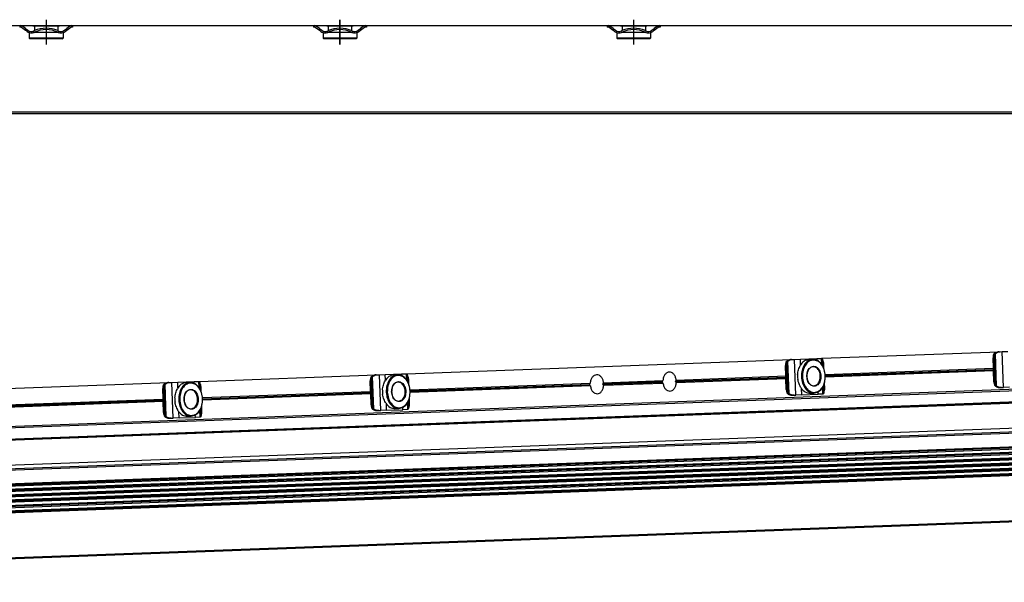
# Model space of a CAD drawing. Header units: millimetres. Extents: x -285 to 1770, y -283 to 203.
# Tile 22 of 30: x 772 to 1107, y -255 to -63. Entities that reach past the tile are written whole.
import ezdxf

# ---------------------------------------------------------------- set-up
doc = ezdxf.new("R2010")
doc.units = ezdxf.units.MM
doc.linetypes.add('DOT_CENTER', pattern=[14, 12, -1, 0, -1])
doc.layers.add('1', color=7, linetype='Continuous')

# ---------------------------------------------------------------- blocks, each defined once
blk = doc.blocks.new('REGLA__31', base_point=(445.6, -96.46))
at = {"color": 7, "linetype": 'Continuous'}
for p, q in [((689.6, -65.46), (771.6, -65.46)), ((771.6, -65.46), (771.6, -65.96)), ((771.6, -65.46), (771.93, -65.46)), ((771.93, -65.96), (771.6, -65.96)), ((771.93, -65.46), (789.27, -65.46)), ((772.23, -66.06), (773.6, -67.08)), ((773.6, -66.46), (772.53, -65.66)), ((773.6, -66.46), (774.4, -67.06)), ((776.1, -65.46), (776.1, -65.71)), ((776.63, -65.71), (776.1, -65.71)), ((784.58, -65.71), (776.63, -65.71)), ((776.63, -65.71), (776.63, -67.19)), ((785.1, -65.71), (784.58, -65.71)), ((784.58, -65.71), (784.58, -67.19)), ((785.1, -65.46), (785.1, -65.71)), ((786.8, -67.06), (787.6, -66.46)), ((788.67, -65.66), (787.6, -66.46)), ((787.6, -67.08), (788.97, -66.06)), ((789.13, -65.96), (788.97, -66.06)), ((789.6, -65.96), (789.13, -65.96)), ((789.27, -65.46), (789.6, -65.46)), ((789.6, -65.46), (789.6, -65.96)), ((789.6, -65.46), (871.6, -65.46)), ((871.6, -65.46), (871.6, -65.96)), ((871.6, -65.46), (871.93, -65.46)), ((871.93, -65.96), (871.6, -65.96)), ((871.93, -65.46), (889.27, -65.46)), ((872.23, -66.06), (873.6, -67.08)), ((873.6, -66.46), (872.53, -65.66)), ((873.6, -66.46), (874.4, -67.06)), ((876.1, -65.46), (876.1, -65.71)), ((876.63, -65.71), (876.1, -65.71)), ((884.58, -65.71), (876.63, -65.71)), ((876.63, -65.71), (876.63, -67.19)), ((885.1, -65.71), (884.58, -65.71)), ((884.58, -65.71), (884.58, -67.19)), ((885.1, -65.46), (885.1, -65.71)), ((886.8, -67.06), (887.6, -66.46)), ((888.67, -65.66), (887.6, -66.46)), ((887.6, -67.08), (888.97, -66.06)), ((889.13, -65.96), (888.97, -66.06)), ((889.6, -65.96), (889.13, -65.96)), ((889.27, -65.46), (889.6, -65.46)), ((889.6, -65.46), (889.6, -65.96)), ((889.6, -65.46), (971.6, -65.46)), ((971.6, -65.46), (971.6, -65.96)), ((971.6, -65.46), (971.93, -65.46)), ((971.93, -65.96), (971.6, -65.96)), ((971.93, -65.46), (989.27, -65.46)), ((972.23, -66.06), (973.6, -67.08)), ((973.6, -66.46), (972.53, -65.66)), ((973.6, -66.46), (974.4, -67.06)), ((976.1, -65.46), (976.1, -65.71)), ((976.63, -65.71), (976.1, -65.71)), ((984.58, -65.71), (976.63, -65.71)), ((976.63, -65.71), (976.63, -67.19)), ((985.1, -65.71), (984.58, -65.71)), ((984.58, -65.71), (984.58, -67.19)), ((985.1, -65.46), (985.1, -65.71)), ((986.8, -67.06), (987.6, -66.46)), ((988.67, -65.66), (987.6, -66.46)), ((987.6, -67.08), (988.97, -66.06)), ((989.13, -65.96), (988.97, -66.06)), ((989.6, -65.96), (989.13, -65.96)), ((989.27, -65.46), (989.6, -65.46)), ((989.6, -65.46), (989.6, -65.96)), ((989.6, -65.46), (1171.6, -65.46)), ((774.1, -67.46), (773.6, -67.08)), ((774.85, -67.86), (774.85, -69.71)), ((774.9, -67.86), (774.85, -67.86)), ((775.1, -69.96), (774.85, -69.71)), ((786.35, -69.71), (774.85, -69.71)), ((786.1, -69.96), (775.1, -69.96)), ((776.63, -67.86), (776.3, -67.86)), ((776.63, -67.74), (776.63, -67.86)), ((784.58, -67.86), (776.63, -67.86)), ((784.58, -67.74), (784.58, -67.86)), ((784.9, -67.86), (784.58, -67.86)), ((786.1, -69.96), (786.35, -69.71)), ((786.35, -67.86), (786.3, -67.86)), ((786.35, -67.86), (786.35, -69.71)), ((787.1, -67.46), (787.6, -67.08)), ((874.1, -67.46), (873.6, -67.08)), ((874.85, -67.86), (874.85, -69.71)), ((874.9, -67.86), (874.85, -67.86)), ((875.1, -69.96), (874.85, -69.71)), ((886.35, -69.71), (874.85, -69.71)), ((886.1, -69.96), (875.1, -69.96)), ((876.63, -67.86), (876.3, -67.86)), ((876.63, -67.74), (876.63, -67.86)), ((884.58, -67.86), (876.63, -67.86)), ((884.58, -67.74), (884.58, -67.86)), ((884.9, -67.86), (884.58, -67.86)), ((886.1, -69.96), (886.35, -69.71)), ((886.35, -67.86), (886.3, -67.86)), ((886.35, -67.86), (886.35, -69.71)), ((887.1, -67.46), (887.6, -67.08)), ((974.1, -67.46), (973.6, -67.08)), ((974.85, -67.86), (974.85, -69.71)), ((974.9, -67.86), (974.85, -67.86)), ((975.1, -69.96), (974.85, -69.71)), ((986.35, -69.71), (974.85, -69.71)), ((986.1, -69.96), (975.1, -69.96)), ((976.63, -67.86), (976.3, -67.86)), ((976.63, -67.74), (976.63, -67.86)), ((984.58, -67.86), (976.63, -67.86)), ((984.58, -67.74), (984.58, -67.86)), ((984.9, -67.86), (984.58, -67.86)), ((986.1, -69.96), (986.35, -69.71)), ((986.35, -67.86), (986.3, -67.86)), ((986.35, -67.86), (986.35, -69.71)), ((987.1, -67.46), (987.6, -67.08)), ((543.3, -95.46), (1694.3, -95.46))]:
    blk.add_line(p, q, dxfattribs=at)
at = {"color": 3, "linetype": 'Continuous'}
for p, q in [((773.6, -66.46), (773.6, -67.08)), ((787.6, -66.46), (787.6, -67.08)), ((873.6, -66.46), (873.6, -67.08)), ((887.6, -66.46), (887.6, -67.08)), ((973.6, -66.46), (973.6, -67.08)), ((987.6, -66.46), (987.6, -67.08)), ((1694.3, -94.96), (457.9, -94.96))]:
    blk.add_line(p, q, dxfattribs=at)
at = {"color": 7, "linetype": 'Continuous'}
for centre, radius, start, end in [((771.93, -66.46), 1, 53.1301, 90), ((771.93, -66.46), 0.5, 53.1301, 90), ((780.6, -76.27), 9.91, 66.3625, 113.6375), ((780.6, -76.27), 9.41, 65.256, 114.744), ((789.27, -66.46), 1, 90, 126.8699), ((871.93, -66.46), 1, 53.1301, 90), ((871.93, -66.46), 0.5, 53.1301, 90), ((880.6, -76.27), 9.91, 65.247, 114.753), ((880.6, -76.27), 9.41, 65.256, 114.744), ((889.27, -66.46), 1, 90, 126.8699), ((971.93, -66.46), 1, 53.1301, 90), ((971.93, -66.46), 0.5, 53.1301, 90), ((980.6, -76.27), 9.91, 66.3625, 113.6375), ((980.6, -76.27), 9.41, 65.256, 114.744), ((989.27, -66.46), 1, 90, 126.8699), ((775.6, -65.46), 2.5, 233.1301, 253.7398), ((775.6, -65.46), 2, 233.1301, 295.1169), ((775.6, -65.46), 2.5, 253.7398, 286.2602), ((775.6, -65.46), 2.5, 286.2602, 295.0781), ((780.6, -76.27), 9.91, 113.6375, 114.753), ((785.6, -65.46), 2.5, 244.9219, 253.7398), ((780.6, -76.27), 9.91, 65.247, 66.3625), ((785.6, -65.46), 2, 244.8831, 306.8699), ((785.6, -65.46), 2.5, 253.7398, 286.2602), ((785.6, -65.46), 2.5, 286.2602, 306.8699), ((875.6, -65.46), 2.5, 233.1301, 253.7398), ((875.6, -65.46), 2, 233.1301, 295.1169), ((875.6, -65.46), 2.5, 253.7398, 286.2602), ((875.6, -65.46), 2.5, 286.2602, 295.0781), ((885.6, -65.46), 2.5, 244.9219, 253.7398), ((885.6, -65.46), 2, 244.8831, 306.8699), ((885.6, -65.46), 2.5, 253.7398, 286.2602), ((885.6, -65.46), 2.5, 286.2602, 306.8699), ((975.6, -65.46), 2.5, 233.1301, 253.7398), ((975.6, -65.46), 2, 233.1301, 295.1169), ((975.6, -65.46), 2.5, 253.7398, 286.2602), ((975.6, -65.46), 2.5, 286.2602, 294.2048), ((980.6, -76.27), 9.91, 113.6375, 114.753), ((975.6, -65.46), 2.5, 294.2048, 295.0781), ((985.6, -65.46), 2.5, 244.9219, 253.7398), ((980.6, -76.27), 9.91, 65.247, 66.3625), ((985.6, -65.46), 2, 244.8831, 306.8699), ((985.6, -65.46), 2.5, 253.7398, 286.2602), ((985.6, -65.46), 2.5, 286.2602, 306.8699)]:
    blk.add_arc(centre, radius, start, end, dxfattribs=at)
at = {"layer": '1', "color": 2, "linetype": 'DOT_CENTER'}
for p, q in [((780.6, -63.46), (780.6, -71.96)), ((880.6, -63.46), (880.6, -71.96)), ((880.6, -71.96), (880.6, -63.46)), ((980.6, -63.46), (980.6, -71.96))]:
    blk.add_line(p, q, dxfattribs=at)
blk = doc.blocks.new('Regla_G2_cm1140-T__32', base_point=(445.6, -96.46))
blk.add_blockref('REGLA__31', (445.6, -96.46))
blk = doc.blocks.new('B1', base_point=(626, -76))
blk.add_blockref('Regla_G2_cm1140-T__32', (445.6, -96.46))
blk = doc.blocks.new('REGLA__34', base_point=(515.37, -260.01))
at = {"color": 7, "linetype": 'Continuous'}
for p, q in [((1044.64, -178.81), (1104.97, -176.58)), ((1104.97, -176.58), (1105.41, -176.56)), ((1105.41, -176.56), (1106.03, -176.54)), ((1106.03, -176.54), (1108.02, -176.46)), ((1403.43, -178.53), (550.26, -210.14)), ((903.32, -184.05), (1034.31, -179.2)), ((1034.31, -179.2), (1034.75, -179.18)), ((1034.75, -179.18), (1035.37, -179.16)), ((1035.37, -179.16), (1037.36, -179.08)), ((1037.36, -179.08), (1042.93, -178.88)), ((1040.25, -179.23), (1041.56, -179.18)), ((1042.93, -178.88), (1044.55, -178.82)), ((1044.55, -178.82), (1044.64, -178.81)), ((1044.95, -179.51), (1044.9, -179.34)), ((1044.98, -181.51), (1044.9, -179.34)), ((1044.95, -179.51), (1045.03, -181.6)), ((1045.39, -182.44), (1045.33, -180.79)), ((1103.05, -182.21), (1102.92, -178.65)), ((1103.58, -186.84), (1103.28, -178.64)), ((550.42, -214.54), (1423.38, -182.19)), ((550.69, -214.71), (1418.12, -182.56)), ((894.04, -184.39), (896.04, -184.32)), ((896.04, -184.32), (901.61, -184.11)), ((901.61, -184.11), (903.23, -184.05)), ((903.23, -184.05), (903.32, -184.05)), ((1032.39, -184.83), (1032.26, -181.27)), ((1032.92, -189.45), (1032.61, -181.26)), ((1045.81, -184.33), (1103.05, -182.21)), ((1103.09, -183.09), (1045.84, -185.21)), ((1103.09, -183.09), (1103.05, -182.21)), ((1103.23, -186.85), (1103.09, -183.09)), ((761.99, -189.29), (822.32, -187.05)), ((822.32, -187.05), (822.76, -187.04)), ((822.76, -187.04), (823.38, -187.01)), ((823.38, -187.01), (825.38, -186.94)), ((825.38, -186.94), (830.94, -186.73)), ((828.26, -187.08), (829.57, -187.03)), ((830.94, -186.73), (832.57, -186.67)), ((832.57, -186.67), (832.65, -186.67)), ((832.65, -186.67), (892.98, -184.43)), ((832.96, -187.36), (832.92, -187.2)), ((833, -189.37), (832.92, -187.2)), ((832.96, -187.36), (833.04, -189.45)), ((891.07, -190.07), (890.94, -186.51)), ((891.59, -194.69), (891.29, -186.5)), ((892.98, -184.43), (893.42, -184.42)), ((893.42, -184.42), (894.04, -184.39)), ((898.93, -184.46), (900.23, -184.41)), ((903.63, -184.75), (903.58, -184.58)), ((903.66, -186.75), (903.58, -184.58)), ((903.63, -184.75), (903.7, -186.83)), ((904.07, -187.68), (904.01, -186.03)), ((904.48, -189.57), (965.81, -187.3)), ((970.36, -187.13), (990.55, -186.38)), ((970.4, -188.01), (990.58, -187.26)), ((995.1, -186.21), (1032.39, -184.83)), ((995.13, -187.09), (1032.42, -185.71)), ((1032.42, -185.71), (1032.39, -184.83)), ((1032.56, -189.47), (1032.42, -185.71)), ((1045.64, -188.98), (1045.57, -187.13)), ((546.38, -223.43), (1422.58, -190.96)), ((820.41, -192.69), (820.27, -189.13)), ((820.93, -197.31), (820.63, -189.12)), ((833.41, -190.3), (833.35, -188.64)), ((833.82, -192.19), (891.07, -190.07)), ((891.1, -190.95), (833.85, -193.07)), ((891.1, -190.95), (891.07, -190.07)), ((891.24, -194.71), (891.1, -190.95)), ((965.85, -188.18), (904.51, -190.45)), ((1040.68, -190.72), (1041.98, -190.67)), ((1045, -191.01), (1043.38, -191.07)), ((1045.09, -191), (1045, -191.01)), ((1045.31, -190.46), (1045.23, -188.09)), ((1045.26, -188), (1045.35, -190.29)), ((1045.31, -190.46), (1045.35, -190.29)), ((1105.42, -188.77), (1105.86, -188.75)), ((1105.86, -188.75), (1106.48, -188.73)), ((1108.48, -188.66), (1106.48, -188.73)), ((763.16, -194.81), (820.41, -192.69)), ((820.44, -193.57), (763.19, -195.69)), ((820.44, -193.57), (820.41, -192.69)), ((820.58, -197.32), (820.44, -193.57)), ((903.99, -195.69), (903.9, -193.32)), ((903.94, -193.24), (904.02, -195.53)), ((904.31, -194.22), (904.24, -192.37)), ((1034.76, -191.39), (1035.2, -191.37)), ((1035.2, -191.37), (1035.82, -191.35)), ((1037.81, -191.27), (1035.82, -191.35)), ((1037.81, -191.27), (1043.38, -191.07)), ((1423.94, -197.33), (550.98, -229.68)), ((833.33, -198.31), (833.24, -195.94)), ((833.28, -195.86), (833.36, -198.14)), ((833.65, -196.84), (833.58, -194.99)), ((893.43, -196.63), (893.88, -196.61)), ((893.88, -196.61), (894.49, -196.59)), ((896.49, -196.51), (894.49, -196.59)), ((896.49, -196.51), (902.06, -196.31)), ((899.35, -195.96), (900.66, -195.91)), ((903.68, -196.25), (902.06, -196.31)), ((903.77, -196.24), (903.68, -196.25)), ((903.99, -195.69), (904.02, -195.53)), ((551.01, -230.37), (1423.97, -198.02)), ((1424.01, -199.17), (551.05, -231.52)), ((551.07, -232.2), (1424.04, -199.85)), ((551.12, -233.35), (1424.08, -201)), ((822.77, -199.24), (823.21, -199.23)), ((823.21, -199.23), (823.83, -199.2)), ((825.83, -199.13), (823.83, -199.2)), ((825.83, -199.13), (831.4, -198.92)), ((828.69, -198.57), (830, -198.53)), ((833.02, -198.86), (831.4, -198.92)), ((833.11, -198.86), (833.02, -198.86)), ((833.33, -198.31), (833.36, -198.14)), ((551.14, -234.03), (1424.1, -201.68)), ((1424.15, -202.83), (551.18, -235.18)), ((551.21, -235.86), (1424.17, -203.51)), ((1424.21, -204.66), (551.25, -237.01)), ((551.28, -237.69), (1424.24, -205.34)), ((1424.28, -206.49), (551.32, -238.84)), ((1424.31, -207.18), (551.35, -239.53)), ((551.92, -255.11), (1424.88, -222.76))]:
    blk.add_line(p, q, dxfattribs=at)
at = {"color": 3, "linetype": 'Continuous'}
for p, q in [((1103.86, -187.93), (1103.47, -177.53)), ((1104.15, -188.28), (1103.74, -177.16)), ((1106.48, -188.73), (1106.03, -176.54)), ((1423.24, -178.29), (550.28, -210.64)), ((1033.19, -190.55), (1032.81, -180.15)), ((1033.49, -190.89), (1033.08, -179.78)), ((1035.82, -191.35), (1035.37, -179.16)), ((1037.43, -181.03), (1037.36, -179.08)), ((1042.95, -179.47), (1042.93, -178.88)), ((1044.63, -180.94), (1044.55, -178.82)), ((1102.92, -178.65), (1103.28, -178.64)), ((550.41, -214.34), (1423.37, -181.99)), ((550.88, -214.6), (1417.97, -182.46)), ((896.11, -186.26), (896.04, -184.32)), ((901.63, -184.71), (901.61, -184.11)), ((903.31, -186.18), (903.23, -184.05)), ((1032.26, -181.27), (1032.61, -181.26)), ((1045.83, -184.7), (1103.07, -182.58)), ((1045.84, -184.84), (1103.07, -182.72)), ((821.5, -198.75), (821.09, -187.64)), ((823.83, -199.2), (823.38, -187.01)), ((825.45, -188.88), (825.38, -186.94)), ((830.97, -187.32), (830.94, -186.73)), ((832.64, -188.8), (832.57, -186.67)), ((890.94, -186.51), (891.29, -186.5)), ((891.87, -195.79), (891.48, -185.38)), ((892.17, -196.13), (891.75, -185.02)), ((894.49, -196.59), (894.04, -184.39)), ((904.51, -189.94), (965.55, -187.68)), ((970.14, -187.51), (990.28, -186.76)), ((970.14, -187.65), (990.28, -186.9)), ((994.87, -186.59), (1032.41, -185.2)), ((994.87, -186.73), (1032.41, -185.34)), ((1103.23, -186.85), (1103.58, -186.84)), ((820.27, -189.13), (820.63, -189.12)), ((821.21, -198.41), (820.82, -188)), ((833.85, -192.56), (891.08, -190.44)), ((833.85, -192.7), (891.09, -190.58)), ((904.51, -190.08), (965.55, -187.82)), ((1032.56, -189.47), (1032.92, -189.45)), ((1037.81, -191.27), (1037.73, -189.13)), ((1043.38, -191.07), (1043.35, -190.28)), ((1045, -191.01), (1044.92, -188.68)), ((548.6, -224.57), (1424.8, -192.1)), ((550.58, -224.96), (1423.77, -192.61)), ((763.18, -195.18), (820.42, -193.06)), ((763.19, -195.32), (820.42, -193.2)), ((896.49, -196.51), (896.41, -194.37)), ((903.68, -196.25), (903.59, -193.92)), ((1423.95, -197.6), (550.99, -229.95)), ((1423.96, -197.75), (551, -230.1)), ((820.58, -197.32), (820.93, -197.31)), ((825.83, -199.13), (825.75, -196.99)), ((833.02, -198.86), (832.93, -196.54)), ((891.24, -194.71), (891.59, -194.69)), ((902.06, -196.31), (902.03, -195.51)), ((1424.02, -199.44), (551.06, -231.79)), ((1424.02, -199.58), (551.06, -231.93)), ((831.4, -198.92), (831.37, -198.13)), ((1424.09, -201.27), (551.13, -233.62)), ((1424.09, -201.41), (551.13, -233.76)), ((1424.16, -203.1), (551.2, -235.45)), ((1424.16, -203.24), (551.2, -235.59)), ((1424.22, -204.93), (551.26, -237.28)), ((1424.23, -205.07), (551.27, -237.42)), ((1424.29, -206.76), (551.33, -239.11)), ((1424.3, -206.9), (551.34, -239.25)), ((1424.88, -222.56), (551.92, -254.91))]:
    blk.add_line(p, q, dxfattribs=at)
at = {"color": 7, "linetype": 'Continuous'}
for centre, radius, start, end in [((965.65, -187.74), 0.121, 146.2744, 217.9702), ((973.07, -192.7), 9.05, 143.2991, 146.252), ((970.24, -187.57), 0.124, 147.45, 216.7946), ((963.63, -183.35), 7.72, 327.4119, 330.6941), ((963.96, -192.28), 7.72, 33.5505, 36.8326), ((990.38, -186.83), 0.121, 146.2744, 217.9702), ((997.8, -191.79), 9.05, 143.2991, 146.252), ((997.41, -181.33), 9.05, 217.9925, 220.9455), ((994.97, -186.66), 0.124, 147.45, 216.7946), ((988.36, -182.43), 7.72, 327.4119, 330.6941), ((988.69, -191.36), 7.72, 33.5505, 36.8326), ((1044.49, -184.82), 8.1, 176.76, 187.4846), ((903.17, -190.06), 8.1, 176.76, 187.4846), ((972.68, -182.25), 9.05, 217.9925, 220.9455), ((832.51, -192.68), 8.1, 176.76, 187.4846)]:
    blk.add_arc(centre, radius, start, end, dxfattribs=at)
for points, knots in [([(1103.12, -177.54), (1103.06, -177.72), (1102.93, -178.08), (1102.93, -178.46), (1102.92, -178.65)], [0, 0, 0, 0, 0.556583, 1.137064, 1.137064, 1.137064, 1.137064]), ([(1103.12, -177.54), (1103.15, -177.48), (1103.2, -177.36), (1103.33, -177.19), (1103.48, -177.05), (1103.6, -176.97), (1103.66, -176.93)], [0, 0, 0, 0, 0.2023408, 0.4055734, 0.6111536, 0.8295963, 0.8295963, 0.8295963, 0.8295963]), ([(1103.47, -177.53), (1103.41, -177.7), (1103.28, -178.07), (1103.28, -178.45), (1103.28, -178.64)], [0, 0, 0, 0, 0.556583, 1.137064, 1.137064, 1.137064, 1.137064]), ([(1103.47, -177.53), (1103.49, -177.5), (1103.52, -177.43), (1103.58, -177.33), (1103.65, -177.24), (1103.71, -177.19), (1103.74, -177.16)], [0, 0, 0, 0, 0.1080226, 0.2240645, 0.3298644, 0.4579017, 0.4579017, 0.4579017, 0.4579017]), ([(1104.97, -176.58), (1104.74, -176.6), (1104.28, -176.64), (1103.87, -176.84), (1103.66, -176.93)], [0, 0, 0, 0, 0.691442, 1.364768, 1.364768, 1.364768, 1.364768]), ([(1103.74, -177.16), (1103.99, -177), (1104.5, -176.66), (1105.1, -176.6), (1105.41, -176.56)], [0, 0, 0, 0, 0.878357, 1.798194, 1.798194, 1.798194, 1.798194]), ([(1032.46, -180.16), (1032.39, -180.34), (1032.27, -180.7), (1032.26, -181.08), (1032.26, -181.27)], [0, 0, 0, 0, 0.556583, 1.137064, 1.137064, 1.137064, 1.137064]), ([(1032.46, -180.16), (1032.48, -180.1), (1032.54, -179.98), (1032.66, -179.81), (1032.82, -179.67), (1032.94, -179.59), (1033, -179.55)], [0, 0, 0, 0, 0.2023408, 0.4055734, 0.6111536, 0.8295963, 0.8295963, 0.8295963, 0.8295963]), ([(1032.81, -180.15), (1032.75, -180.32), (1032.62, -180.68), (1032.62, -181.07), (1032.61, -181.26)], [0, 0, 0, 0, 0.556583, 1.137064, 1.137064, 1.137064, 1.137064]), ([(1032.81, -180.15), (1032.82, -180.11), (1032.85, -180.05), (1032.91, -179.95), (1032.99, -179.86), (1033.05, -179.81), (1033.08, -179.78)], [0, 0, 0, 0, 0.1080226, 0.2240645, 0.3298644, 0.4579017, 0.4579017, 0.4579017, 0.4579017]), ([(1034.31, -179.2), (1034.07, -179.22), (1033.62, -179.26), (1033.2, -179.46), (1033, -179.55)], [0, 0, 0, 0, 0.691442, 1.364768, 1.364768, 1.364768, 1.364768]), ([(1033.08, -179.78), (1033.33, -179.62), (1033.83, -179.28), (1034.44, -179.21), (1034.75, -179.18)], [0, 0, 0, 0, 0.878357, 1.798194, 1.798194, 1.798194, 1.798194]), ([(1040.25, -179.23), (1039.66, -179.36), (1038.41, -179.64), (1037.68, -180.7), (1037.28, -181.27)], [0, 0, 0, 0, 1.741697, 3.722677, 3.722677, 3.722677, 3.722677]), ([(1041.56, -179.18), (1041.02, -179.29), (1039.88, -179.54), (1038.61, -180.99), (1037.8, -182.89), (1037.74, -184.33), (1037.71, -185.07)], [0, 0, 0, 0, 1.616329, 3.431134, 5.494301, 7.716385, 7.716385, 7.716385, 7.716385]), ([(1045.83, -184.77), (1045.75, -184.06), (1045.6, -182.7), (1044.69, -180.93), (1043.38, -179.7), (1041.74, -179.26), (1040.14, -179.82), (1038.92, -181.14), (1038.15, -182.97), (1038.09, -184.35), (1038.06, -185.06)], [0, 0, 0, 0, 2.125471, 4.098936, 5.834836, 7.38089, 8.926944, 10.662844, 12.636309, 14.76178, 14.76178, 14.76178, 14.76178]), ([(1045.83, -184.77), (1045.75, -184.03), (1045.58, -182.6), (1044.64, -180.77), (1043.26, -179.41), (1042.1, -179.25), (1041.56, -179.18)], [0, 0, 0, 0, 2.222084, 4.285251, 6.100056, 7.716385, 7.716385, 7.716385, 7.716385]), ([(1044.64, -178.81), (1044.69, -178.86), (1044.85, -178.99), (1044.88, -179.2), (1044.9, -179.34)], [0, 0, 0, 0, 0.1908491, 0.6061063, 0.6061063, 0.6061063, 0.6061063]), ([(1045.33, -180.79), (1045.31, -180.56), (1045.27, -180.1), (1045.05, -179.7), (1044.95, -179.51)], [0, 0, 0, 0, 0.694624, 1.348749, 1.348749, 1.348749, 1.348749]), ([(903.32, -184.05), (903.37, -184.09), (903.52, -184.23), (903.55, -184.44), (903.58, -184.58)], [0, 0, 0, 0, 0.1908491, 0.6061063, 0.6061063, 0.6061063, 0.6061063]), ([(992.72, -183.49), (992.44, -183.54), (991.85, -183.66), (991.17, -184.35), (990.69, -185.28), (990.6, -186), (990.55, -186.38)], [0, 0, 0, 0, 0.832713, 1.753832, 2.794103, 3.925179, 3.925179, 3.925179, 3.925179]), ([(995.1, -186.21), (995.02, -185.84), (994.87, -185.13), (994.33, -184.24), (993.59, -183.6), (993, -183.52), (992.72, -183.49)], [0, 0, 0, 0, 1.131075, 2.171346, 3.092466, 3.925179, 3.925179, 3.925179, 3.925179]), ([(1036.41, -184.37), (1036.44, -184.08), (1036.51, -183.52), (1036.74, -182.71), (1037, -181.97), (1037.19, -181.49), (1037.28, -181.27)], [0, 0, 0, 0, 0.859657, 1.688445, 2.516812, 3.22962, 3.22962, 3.22962, 3.22962]), ([(1039.55, -185.01), (1039.63, -185.58), (1039.78, -186.67), (1040.7, -187.96), (1042.08, -188.5), (1043.43, -187.86), (1044.22, -186.5), (1044.45, -184.82), (1044.09, -183.17), (1043.21, -181.87), (1041.81, -181.34), (1040.47, -181.97), (1039.65, -183.33), (1039.58, -184.42), (1039.55, -185.01)], [0, 0, 0, 0, 1.730223, 3.254404, 4.539877, 5.825349, 7.349531, 9.079753, 10.809976, 12.334157, 13.61963, 14.905103, 16.429284, 18.159507, 18.159507, 18.159507, 18.159507]), ([(1041.72, -181.67), (1041.42, -181.74), (1040.77, -181.88), (1040.05, -182.7), (1039.6, -183.77), (1039.56, -184.58), (1039.55, -185.01)], [0, 0, 0, 0, 0.913577, 1.939336, 3.105475, 4.361435, 4.361435, 4.361435, 4.361435]), ([(1041.96, -188.17), (1042.37, -188.05), (1043.26, -187.79), (1044.01, -186.42), (1044.24, -184.83), (1043.89, -183.27), (1043.04, -181.95), (1042.14, -181.76), (1041.72, -181.67)], [0, 0, 0, 0, 1.228779, 2.685686, 4.339589, 5.993492, 7.450399, 8.679178, 8.679178, 8.679178, 8.679178]), ([(820.47, -188.02), (820.5, -187.95), (820.56, -187.83), (820.68, -187.67), (820.83, -187.52), (820.95, -187.45), (821.01, -187.41)], [0, 0, 0, 0, 0.2023408, 0.4055734, 0.6111536, 0.8295963, 0.8295963, 0.8295963, 0.8295963]), ([(820.82, -188), (820.84, -187.97), (820.87, -187.9), (820.93, -187.81), (821, -187.72), (821.06, -187.67), (821.09, -187.64)], [0, 0, 0, 0, 0.1080226, 0.2240645, 0.3298644, 0.4579017, 0.4579017, 0.4579017, 0.4579017]), ([(822.32, -187.05), (822.09, -187.07), (821.63, -187.12), (821.22, -187.31), (821.01, -187.41)], [0, 0, 0, 0, 0.691442, 1.364768, 1.364768, 1.364768, 1.364768]), ([(821.09, -187.64), (821.34, -187.47), (821.85, -187.14), (822.45, -187.07), (822.76, -187.04)], [0, 0, 0, 0, 0.878357, 1.798194, 1.798194, 1.798194, 1.798194]), ([(828.26, -187.08), (827.68, -187.21), (826.42, -187.5), (825.69, -188.56), (825.3, -189.13)], [0, 0, 0, 0, 1.741697, 3.722677, 3.722677, 3.722677, 3.722677]), ([(829.57, -187.03), (829.03, -187.15), (827.89, -187.4), (826.62, -188.85), (825.81, -190.74), (825.75, -192.18), (825.72, -192.93)], [0, 0, 0, 0, 1.616329, 3.431134, 5.494301, 7.716385, 7.716385, 7.716385, 7.716385]), ([(833.85, -192.63), (833.77, -191.92), (833.61, -190.55), (832.7, -188.78), (831.39, -187.55), (829.75, -187.12), (828.15, -187.67), (826.93, -189), (826.16, -190.83), (826.1, -192.2), (826.08, -192.92)], [0, 0, 0, 0, 2.125471, 4.098936, 5.834836, 7.38089, 8.926944, 10.662844, 12.636309, 14.76178, 14.76178, 14.76178, 14.76178]), ([(833.85, -192.63), (833.76, -191.89), (833.6, -190.46), (832.65, -188.63), (831.28, -187.27), (830.12, -187.11), (829.57, -187.03)], [0, 0, 0, 0, 2.222084, 4.285251, 6.100056, 7.716385, 7.716385, 7.716385, 7.716385]), ([(832.65, -186.67), (832.7, -186.71), (832.86, -186.85), (832.89, -187.06), (832.92, -187.2)], [0, 0, 0, 0, 0.1908491, 0.6061063, 0.6061063, 0.6061063, 0.6061063]), ([(833.35, -188.64), (833.32, -188.41), (833.28, -187.96), (833.07, -187.56), (832.96, -187.36)], [0, 0, 0, 0, 0.694624, 1.348749, 1.348749, 1.348749, 1.348749]), ([(891.13, -185.4), (891.07, -185.57), (890.94, -185.93), (890.94, -186.32), (890.94, -186.51)], [0, 0, 0, 0, 0.556583, 1.137064, 1.137064, 1.137064, 1.137064]), ([(891.13, -185.4), (891.16, -185.34), (891.22, -185.21), (891.34, -185.05), (891.49, -184.9), (891.61, -184.83), (891.67, -184.79)], [0, 0, 0, 0, 0.2023408, 0.4055734, 0.6111536, 0.8295963, 0.8295963, 0.8295963, 0.8295963]), ([(891.48, -185.38), (891.42, -185.56), (891.3, -185.92), (891.29, -186.3), (891.29, -186.5)], [0, 0, 0, 0, 0.556583, 1.137064, 1.137064, 1.137064, 1.137064]), ([(891.48, -185.38), (891.5, -185.35), (891.53, -185.28), (891.59, -185.19), (891.66, -185.1), (891.72, -185.05), (891.75, -185.02)], [0, 0, 0, 0, 0.1080226, 0.2240645, 0.3298644, 0.4579017, 0.4579017, 0.4579017, 0.4579017]), ([(892.98, -184.43), (892.75, -184.45), (892.29, -184.5), (891.88, -184.69), (891.67, -184.79)], [0, 0, 0, 0, 0.691442, 1.364768, 1.364768, 1.364768, 1.364768]), ([(891.75, -185.02), (892, -184.85), (892.51, -184.52), (893.11, -184.45), (893.42, -184.42)], [0, 0, 0, 0, 0.878357, 1.798194, 1.798194, 1.798194, 1.798194]), ([(895.08, -189.6), (895.12, -189.32), (895.19, -188.76), (895.41, -187.95), (895.68, -187.2), (895.87, -186.73), (895.96, -186.51)], [0, 0, 0, 0, 0.859657, 1.688445, 2.516812, 3.22962, 3.22962, 3.22962, 3.22962]), ([(898.93, -184.46), (898.34, -184.6), (897.09, -184.88), (896.35, -185.94), (895.96, -186.51)], [0, 0, 0, 0, 1.741697, 3.722677, 3.722677, 3.722677, 3.722677]), ([(900.23, -184.41), (899.7, -184.53), (898.55, -184.78), (897.28, -186.23), (896.47, -188.13), (896.41, -189.56), (896.38, -190.31)], [0, 0, 0, 0, 1.616329, 3.431134, 5.494301, 7.716385, 7.716385, 7.716385, 7.716385]), ([(904.51, -190.01), (904.43, -189.3), (904.27, -187.94), (903.36, -186.17), (902.05, -184.93), (900.41, -184.5), (898.81, -185.05), (897.6, -186.38), (896.82, -188.21), (896.77, -189.59), (896.74, -190.3)], [0, 0, 0, 0, 2.125471, 4.098936, 5.834836, 7.38089, 8.926944, 10.662844, 12.636309, 14.76178, 14.76178, 14.76178, 14.76178]), ([(898.22, -190.24), (898.3, -190.82), (898.45, -191.91), (899.37, -193.2), (900.76, -193.74), (902.1, -193.1), (902.89, -191.74), (903.13, -190.06), (902.77, -188.4), (901.88, -187.11), (900.49, -186.57), (899.15, -187.21), (898.33, -188.57), (898.26, -189.66), (898.22, -190.24)], [0, 0, 0, 0, 1.730223, 3.254404, 4.539877, 5.825349, 7.349531, 9.079753, 10.809976, 12.334157, 13.61963, 14.905103, 16.429284, 18.159507, 18.159507, 18.159507, 18.159507]), ([(900.4, -186.91), (900.09, -186.98), (899.45, -187.12), (898.73, -187.94), (898.27, -189.01), (898.24, -189.82), (898.22, -190.24)], [0, 0, 0, 0, 0.913577, 1.939336, 3.105475, 4.361435, 4.361435, 4.361435, 4.361435]), ([(904.51, -190.01), (904.42, -189.27), (904.26, -187.84), (903.31, -186.01), (901.94, -184.65), (900.78, -184.49), (900.23, -184.41)], [0, 0, 0, 0, 2.222084, 4.285251, 6.100056, 7.716385, 7.716385, 7.716385, 7.716385]), ([(900.64, -193.41), (901.04, -193.29), (901.93, -193.03), (902.69, -191.66), (902.91, -190.07), (902.57, -188.5), (901.72, -187.19), (900.81, -187), (900.4, -186.91)], [0, 0, 0, 0, 1.228779, 2.685686, 4.339589, 5.993492, 7.450399, 8.679178, 8.679178, 8.679178, 8.679178]), ([(904.01, -186.03), (903.99, -185.79), (903.94, -185.34), (903.73, -184.94), (903.63, -184.75)], [0, 0, 0, 0, 0.694624, 1.348749, 1.348749, 1.348749, 1.348749]), ([(965.67, -187.74), (965.67, -187.71), (965.66, -187.63), (965.66, -187.56), (965.65, -187.52)], [0, 0, 0, 0, 0.1131185, 0.2258072, 0.2258072, 0.2258072, 0.2258072]), ([(967.99, -184.41), (967.71, -184.46), (967.12, -184.58), (966.44, -185.27), (965.96, -186.2), (965.86, -186.92), (965.81, -187.3)], [0, 0, 0, 0, 0.832713, 1.753832, 2.794103, 3.925179, 3.925179, 3.925179, 3.925179]), ([(970.36, -187.13), (970.29, -186.76), (970.14, -186.04), (969.59, -185.15), (968.86, -184.51), (968.27, -184.44), (967.99, -184.41)], [0, 0, 0, 0, 1.131075, 2.171346, 3.092466, 3.925179, 3.925179, 3.925179, 3.925179]), ([(990.4, -186.83), (990.4, -186.79), (990.4, -186.71), (990.39, -186.64), (990.39, -186.6)], [0, 0, 0, 0, 0.1131185, 0.2258072, 0.2258072, 0.2258072, 0.2258072]), ([(990.4, -187.05), (990.4, -187.02), (990.4, -186.94), (990.4, -186.87), (990.4, -186.83)], [0, 0, 0, 0, 0.1126888, 0.2258072, 0.2258072, 0.2258072, 0.2258072]), ([(990.58, -187.26), (990.66, -187.63), (990.8, -188.35), (991.35, -189.24), (992.09, -189.88), (992.68, -189.95), (992.96, -189.98)], [0, 0, 0, 0, 1.131075, 2.171346, 3.092466, 3.925179, 3.925179, 3.925179, 3.925179]), ([(992.96, -189.98), (993.24, -189.93), (993.82, -189.81), (994.51, -189.12), (994.99, -188.19), (995.08, -187.47), (995.13, -187.09)], [0, 0, 0, 0, 0.832713, 1.753832, 2.794103, 3.925179, 3.925179, 3.925179, 3.925179]), ([(1037.57, -188.9), (1037.46, -188.69), (1037.23, -188.23), (1036.91, -187.5), (1036.63, -186.71), (1036.52, -186.16), (1036.46, -185.88)], [0, 0, 0, 0, 0.712866, 1.541304, 2.370036, 3.22962, 3.22962, 3.22962, 3.22962]), ([(1037.71, -185.07), (1037.79, -185.82), (1037.96, -187.25), (1038.91, -189.08), (1040.28, -190.43), (1041.44, -190.59), (1041.98, -190.67)], [0, 0, 0, 0, 2.222084, 4.285251, 6.100056, 7.716385, 7.716385, 7.716385, 7.716385]), ([(1038.06, -185.06), (1038.14, -185.77), (1038.3, -187.14), (1039.21, -188.91), (1040.52, -190.14), (1042.16, -190.57), (1043.76, -190.02), (1044.98, -188.69), (1045.75, -186.86), (1045.81, -185.49), (1045.83, -184.77)], [0, 0, 0, 0, 2.125471, 4.098936, 5.834836, 7.38089, 8.926944, 10.662844, 12.636309, 14.76178, 14.76178, 14.76178, 14.76178]), ([(1039.55, -185.01), (1039.59, -185.43), (1039.69, -186.23), (1040.22, -187.27), (1041, -188.03), (1041.65, -188.13), (1041.96, -188.17)], [0, 0, 0, 0, 1.25596, 2.422099, 3.447858, 4.361435, 4.361435, 4.361435, 4.361435]), ([(1041.98, -190.67), (1042.52, -190.55), (1043.67, -190.31), (1044.94, -188.85), (1045.75, -186.96), (1045.8, -185.52), (1045.83, -184.77)], [0, 0, 0, 0, 1.616329, 3.431134, 5.494301, 7.716385, 7.716385, 7.716385, 7.716385]), ([(1103.23, -186.85), (1103.24, -187.04), (1103.28, -187.42), (1103.43, -187.77), (1103.5, -187.95)], [0, 0, 0, 0, 0.580481, 1.137064, 1.137064, 1.137064, 1.137064]), ([(1103.58, -186.84), (1103.6, -187.03), (1103.63, -187.41), (1103.78, -187.76), (1103.86, -187.93)], [0, 0, 0, 0, 0.580481, 1.137064, 1.137064, 1.137064, 1.137064]), ([(820.47, -188.02), (820.41, -188.19), (820.28, -188.55), (820.28, -188.93), (820.27, -189.13)], [0, 0, 0, 0, 0.556583, 1.137064, 1.137064, 1.137064, 1.137064]), ([(820.82, -188), (820.76, -188.18), (820.63, -188.54), (820.63, -188.92), (820.63, -189.12)], [0, 0, 0, 0, 0.556583, 1.137064, 1.137064, 1.137064, 1.137064]), ([(824.42, -192.22), (824.46, -191.94), (824.53, -191.38), (824.75, -190.57), (825.01, -189.82), (825.21, -189.35), (825.3, -189.13)], [0, 0, 0, 0, 0.859657, 1.688445, 2.516812, 3.22962, 3.22962, 3.22962, 3.22962]), ([(827.56, -192.86), (827.64, -193.44), (827.79, -194.52), (828.71, -195.82), (830.09, -196.35), (831.44, -195.72), (832.23, -194.36), (832.47, -192.68), (832.11, -191.02), (831.22, -189.73), (829.83, -189.19), (828.49, -189.83), (827.67, -191.19), (827.6, -192.28), (827.56, -192.86)], [0, 0, 0, 0, 1.730223, 3.254404, 4.539877, 5.825349, 7.349531, 9.079753, 10.809976, 12.334157, 13.61963, 14.905103, 16.429284, 18.159507, 18.159507, 18.159507, 18.159507]), ([(829.74, -189.53), (829.43, -189.59), (828.78, -189.73), (828.07, -190.56), (827.61, -191.63), (827.58, -192.44), (827.56, -192.86)], [0, 0, 0, 0, 0.913577, 1.939336, 3.105475, 4.361435, 4.361435, 4.361435, 4.361435]), ([(829.98, -196.02), (830.38, -195.91), (831.27, -195.65), (832.02, -194.28), (832.25, -192.69), (831.91, -191.12), (831.06, -189.81), (830.15, -189.62), (829.74, -189.53)], [0, 0, 0, 0, 1.228779, 2.685686, 4.339589, 5.993492, 7.450399, 8.679178, 8.679178, 8.679178, 8.679178]), ([(896.38, -190.31), (896.47, -191.05), (896.63, -192.49), (897.58, -194.31), (898.95, -195.67), (900.11, -195.83), (900.66, -195.91)], [0, 0, 0, 0, 2.222084, 4.285251, 6.100056, 7.716385, 7.716385, 7.716385, 7.716385]), ([(896.74, -190.3), (896.82, -191.01), (896.98, -192.37), (897.88, -194.14), (899.19, -195.38), (900.83, -195.81), (902.44, -195.26), (903.65, -193.93), (904.43, -192.1), (904.48, -190.72), (904.51, -190.01)], [0, 0, 0, 0, 2.125471, 4.098936, 5.834836, 7.38089, 8.926944, 10.662844, 12.636309, 14.76178, 14.76178, 14.76178, 14.76178]), ([(898.22, -190.24), (898.27, -190.66), (898.36, -191.47), (898.9, -192.51), (899.67, -193.27), (900.33, -193.36), (900.64, -193.41)], [0, 0, 0, 0, 1.25596, 2.422099, 3.447858, 4.361435, 4.361435, 4.361435, 4.361435]), ([(900.66, -195.91), (901.2, -195.79), (902.34, -195.54), (903.61, -194.09), (904.42, -192.2), (904.48, -190.76), (904.51, -190.01)], [0, 0, 0, 0, 1.616329, 3.431134, 5.494301, 7.716385, 7.716385, 7.716385, 7.716385]), ([(965.67, -187.97), (965.67, -187.93), (965.67, -187.86), (965.67, -187.78), (965.67, -187.74)], [0, 0, 0, 0, 0.1126888, 0.2258072, 0.2258072, 0.2258072, 0.2258072]), ([(965.85, -188.18), (965.92, -188.55), (966.07, -189.27), (966.62, -190.16), (967.35, -190.8), (967.95, -190.87), (968.23, -190.9)], [0, 0, 0, 0, 1.131075, 2.171346, 3.092466, 3.925179, 3.925179, 3.925179, 3.925179]), ([(968.23, -190.9), (968.5, -190.85), (969.09, -190.73), (969.77, -190.04), (970.25, -189.11), (970.35, -188.39), (970.4, -188.01)], [0, 0, 0, 0, 0.832713, 1.753832, 2.794103, 3.925179, 3.925179, 3.925179, 3.925179]), ([(1032.56, -189.47), (1032.58, -189.66), (1032.61, -190.04), (1032.77, -190.39), (1032.84, -190.56)], [0, 0, 0, 0, 0.580481, 1.137064, 1.137064, 1.137064, 1.137064]), ([(1033.43, -191.13), (1033.36, -191.1), (1033.24, -191.03), (1033.08, -190.89), (1032.94, -190.74), (1032.87, -190.62), (1032.84, -190.56)], [0, 0, 0, 0, 0.2184427, 0.4240229, 0.6272556, 0.8295963, 0.8295963, 0.8295963, 0.8295963]), ([(1032.92, -189.45), (1032.93, -189.65), (1032.97, -190.03), (1033.12, -190.38), (1033.19, -190.55)], [0, 0, 0, 0, 0.580481, 1.137064, 1.137064, 1.137064, 1.137064]), ([(1033.49, -190.89), (1033.46, -190.87), (1033.39, -190.82), (1033.31, -190.74), (1033.25, -190.65), (1033.21, -190.58), (1033.19, -190.55)], [0, 0, 0, 0, 0.1280373, 0.2338372, 0.3498791, 0.4579017, 0.4579017, 0.4579017, 0.4579017]), ([(1035.2, -191.37), (1034.89, -191.36), (1034.28, -191.34), (1033.75, -191.04), (1033.49, -190.89)], [0, 0, 0, 0, 0.919837, 1.798194, 1.798194, 1.798194, 1.798194]), ([(1037.57, -188.9), (1038, -189.44), (1038.81, -190.44), (1040.08, -190.63), (1040.68, -190.72)], [0, 0, 0, 0, 1.98098, 3.722677, 3.722677, 3.722677, 3.722677]), ([(1045.31, -190.46), (1045.3, -190.6), (1045.28, -190.81), (1045.14, -190.96), (1045.09, -191)], [0, 0, 0, 0, 0.4152572, 0.6061063, 0.6061063, 0.6061063, 0.6061063]), ([(1045.35, -190.29), (1045.44, -190.09), (1045.62, -189.67), (1045.63, -189.22), (1045.64, -188.98)], [0, 0, 0, 0, 0.654125, 1.348749, 1.348749, 1.348749, 1.348749]), ([(1104.09, -188.51), (1104.03, -188.48), (1103.9, -188.41), (1103.74, -188.28), (1103.6, -188.12), (1103.54, -188), (1103.5, -187.95)], [0, 0, 0, 0, 0.2184427, 0.4240229, 0.6272556, 0.8295963, 0.8295963, 0.8295963, 0.8295963]), ([(1104.15, -188.28), (1104.12, -188.25), (1104.06, -188.2), (1103.98, -188.12), (1103.91, -188.03), (1103.87, -187.96), (1103.86, -187.93)], [0, 0, 0, 0, 0.1280373, 0.2338372, 0.3498791, 0.4579017, 0.4579017, 0.4579017, 0.4579017]), ([(1104.09, -188.51), (1104.3, -188.59), (1104.73, -188.76), (1105.19, -188.77), (1105.42, -188.77)], [0, 0, 0, 0, 0.673326, 1.364768, 1.364768, 1.364768, 1.364768]), ([(1105.86, -188.75), (1105.55, -188.74), (1104.94, -188.72), (1104.41, -188.42), (1104.15, -188.28)], [0, 0, 0, 0, 0.919837, 1.798194, 1.798194, 1.798194, 1.798194]), ([(825.58, -196.76), (825.47, -196.54), (825.25, -196.08), (824.93, -195.36), (824.64, -194.57), (824.53, -194.01), (824.48, -193.73)], [0, 0, 0, 0, 0.712866, 1.541304, 2.370036, 3.22962, 3.22962, 3.22962, 3.22962]), ([(825.72, -192.93), (825.81, -193.67), (825.97, -195.1), (826.92, -196.93), (828.29, -198.29), (829.45, -198.45), (830, -198.53)], [0, 0, 0, 0, 2.222084, 4.285251, 6.100056, 7.716385, 7.716385, 7.716385, 7.716385]), ([(826.08, -192.92), (826.16, -193.63), (826.31, -194.99), (827.22, -196.76), (828.53, -197.99), (830.17, -198.43), (831.77, -197.87), (832.99, -196.55), (833.76, -194.72), (833.82, -193.34), (833.85, -192.63)], [0, 0, 0, 0, 2.125471, 4.098936, 5.834836, 7.38089, 8.926944, 10.662844, 12.636309, 14.76178, 14.76178, 14.76178, 14.76178]), ([(827.56, -192.86), (827.61, -193.28), (827.7, -194.09), (828.24, -195.12), (829.01, -195.89), (829.67, -195.98), (829.98, -196.02)], [0, 0, 0, 0, 1.25596, 2.422099, 3.447858, 4.361435, 4.361435, 4.361435, 4.361435]), ([(830, -198.53), (830.54, -198.41), (831.68, -198.16), (832.95, -196.71), (833.76, -194.82), (833.82, -193.38), (833.85, -192.63)], [0, 0, 0, 0, 1.616329, 3.431134, 5.494301, 7.716385, 7.716385, 7.716385, 7.716385]), ([(896.24, -194.14), (896.14, -193.92), (895.91, -193.46), (895.59, -192.74), (895.31, -191.95), (895.2, -191.4), (895.14, -191.11)], [0, 0, 0, 0, 0.712866, 1.541304, 2.370036, 3.22962, 3.22962, 3.22962, 3.22962]), ([(896.24, -194.14), (896.67, -194.67), (897.49, -195.68), (898.76, -195.87), (899.35, -195.96)], [0, 0, 0, 0, 1.98098, 3.722677, 3.722677, 3.722677, 3.722677]), ([(904.02, -195.53), (904.11, -195.32), (904.3, -194.91), (904.31, -194.45), (904.31, -194.22)], [0, 0, 0, 0, 0.654125, 1.348749, 1.348749, 1.348749, 1.348749]), ([(1033.43, -191.13), (1033.64, -191.21), (1034.07, -191.38), (1034.53, -191.38), (1034.76, -191.39)], [0, 0, 0, 0, 0.673326, 1.364768, 1.364768, 1.364768, 1.364768]), ([(820.58, -197.32), (820.59, -197.52), (820.63, -197.9), (820.78, -198.25), (820.85, -198.42)], [0, 0, 0, 0, 0.580481, 1.137064, 1.137064, 1.137064, 1.137064]), ([(820.93, -197.31), (820.95, -197.5), (820.98, -197.89), (821.13, -198.24), (821.21, -198.41)], [0, 0, 0, 0, 0.580481, 1.137064, 1.137064, 1.137064, 1.137064]), ([(825.58, -196.76), (826.01, -197.29), (826.82, -198.3), (828.1, -198.49), (828.69, -198.57)], [0, 0, 0, 0, 1.98098, 3.722677, 3.722677, 3.722677, 3.722677]), ([(833.36, -198.14), (833.45, -197.94), (833.64, -197.53), (833.65, -197.07), (833.65, -196.84)], [0, 0, 0, 0, 0.654125, 1.348749, 1.348749, 1.348749, 1.348749]), ([(891.24, -194.71), (891.26, -194.9), (891.29, -195.28), (891.44, -195.63), (891.52, -195.8)], [0, 0, 0, 0, 0.580481, 1.137064, 1.137064, 1.137064, 1.137064]), ([(892.1, -196.37), (892.04, -196.33), (891.91, -196.27), (891.75, -196.13), (891.62, -195.98), (891.55, -195.86), (891.52, -195.8)], [0, 0, 0, 0, 0.2184427, 0.4240229, 0.6272556, 0.8295963, 0.8295963, 0.8295963, 0.8295963]), ([(891.59, -194.69), (891.61, -194.89), (891.64, -195.27), (891.8, -195.62), (891.87, -195.79)], [0, 0, 0, 0, 0.580481, 1.137064, 1.137064, 1.137064, 1.137064]), ([(892.17, -196.13), (892.13, -196.11), (892.07, -196.06), (891.99, -195.97), (891.92, -195.89), (891.89, -195.82), (891.87, -195.79)], [0, 0, 0, 0, 0.1280373, 0.2338372, 0.3498791, 0.4579017, 0.4579017, 0.4579017, 0.4579017]), ([(892.1, -196.37), (892.31, -196.45), (892.74, -196.61), (893.2, -196.62), (893.43, -196.63)], [0, 0, 0, 0, 0.673326, 1.364768, 1.364768, 1.364768, 1.364768]), ([(893.88, -196.61), (893.56, -196.6), (892.96, -196.58), (892.42, -196.28), (892.17, -196.13)], [0, 0, 0, 0, 0.919837, 1.798194, 1.798194, 1.798194, 1.798194]), ([(903.99, -195.69), (903.98, -195.84), (903.96, -196.05), (903.81, -196.2), (903.77, -196.24)], [0, 0, 0, 0, 0.4152572, 0.6061063, 0.6061063, 0.6061063, 0.6061063]), ([(821.44, -198.98), (821.38, -198.95), (821.25, -198.89), (821.09, -198.75), (820.95, -198.6), (820.89, -198.48), (820.85, -198.42)], [0, 0, 0, 0, 0.2184427, 0.4240229, 0.6272556, 0.8295963, 0.8295963, 0.8295963, 0.8295963]), ([(821.5, -198.75), (821.47, -198.72), (821.41, -198.68), (821.33, -198.59), (821.26, -198.5), (821.22, -198.44), (821.21, -198.41)], [0, 0, 0, 0, 0.1280373, 0.2338372, 0.3498791, 0.4579017, 0.4579017, 0.4579017, 0.4579017]), ([(821.44, -198.98), (821.65, -199.07), (822.08, -199.23), (822.54, -199.24), (822.77, -199.24)], [0, 0, 0, 0, 0.673326, 1.364768, 1.364768, 1.364768, 1.364768]), ([(823.21, -199.23), (822.9, -199.22), (822.29, -199.19), (821.76, -198.9), (821.5, -198.75)], [0, 0, 0, 0, 0.919837, 1.798194, 1.798194, 1.798194, 1.798194]), ([(833.33, -198.31), (833.31, -198.46), (833.3, -198.67), (833.15, -198.81), (833.11, -198.86)], [0, 0, 0, 0, 0.4152572, 0.6061063, 0.6061063, 0.6061063, 0.6061063])]:
    blk.add_open_spline(points, degree=3, knots=knots, dxfattribs=at)
blk = doc.blocks.new('Regla_G2_cm1140-T__35', base_point=(515.37, -282.8))
blk.add_blockref('REGLA__34', (515.37, -260.01))
blk = doc.blocks.new('Alzado1', base_point=(1009, -223))
blk.add_blockref('Regla_G2_cm1140-T__35', (515.37, -282.8))

msp = doc.modelspace()

# ---------------------------------------------------------------- block references
for name, p in [('B1', (626, -76)), ('Alzado1', (1009, -223))]:
    msp.add_blockref(name, p)

doc.saveas('drawing.dxf')
